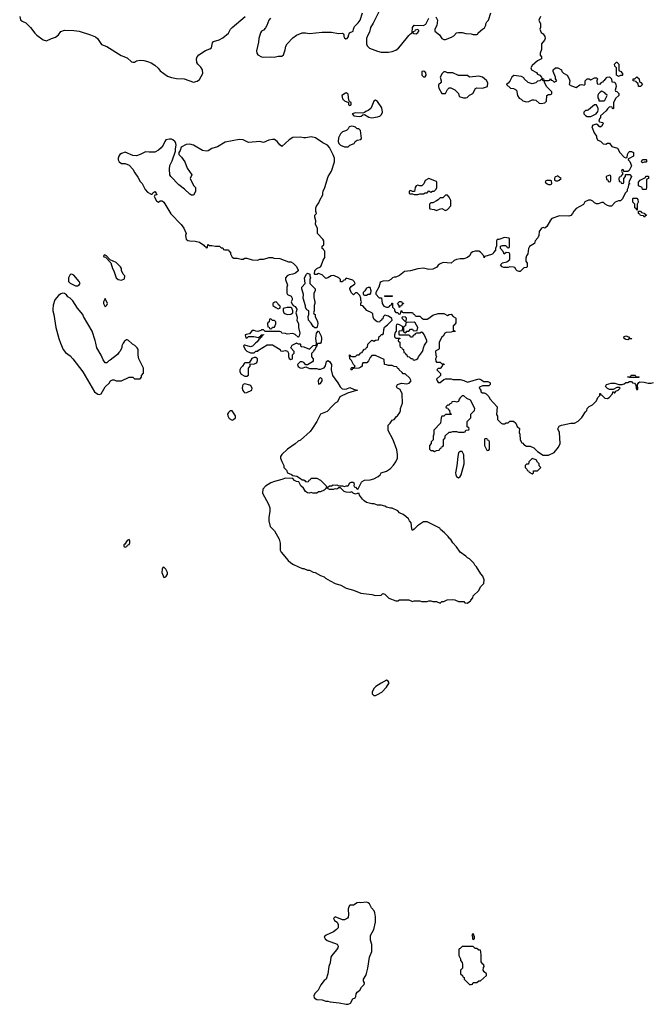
# Model space of a CAD drawing. Header units: inches. Extents: x 2386215 to 2556187, y 580866 to 760840.
# Tile 24 of 203: x 2490322 to 2497186, y 612818 to 623514. Entities that reach past the tile are written whole.
import ezdxf

# ---------------------------------------------------------------- set-up
doc = ezdxf.new("R2010")
doc.units = ezdxf.units.IN
doc.header["$MEASUREMENT"] = 0
doc.layers.add('C4691', color=7, linetype='Continuous')
doc.layers.add('C4692', color=7, linetype='Continuous')

msp = doc.modelspace()

# ---------------------------------------------------------------- linework, layer by layer
at = {"layer": 'C4691', "color": 5, "elevation": 40}
for points in [[(2490767, 620000), (2490796, 619930), (2490820, 619900), (2490870, 619861), (2490901, 619830), (2491007, 619690), (2491136, 619470), (2491170, 619447), (2491190, 619443), (2491209, 619451), (2491250, 619525), (2491293, 619567), (2491310, 619592), (2491330, 619602), (2491350, 619602), (2491372, 619592), (2491428, 619592), (2491510, 619632), (2491552, 619632), (2491570, 619614), (2491630, 619614), (2491646, 619630), (2491646, 619650), (2491667, 619673), (2491667, 619727), (2491618, 619830), (2491608, 619870), (2491608, 619930), (2491598, 619950), (2491575, 619975), (2491549, 619989), (2491537, 620000)], [(2491447, 620000), (2491432, 619970), (2491432, 619950), (2491412, 619910), (2491400, 619900), (2491384, 619876), (2491305, 619815), (2491290, 619808), (2491270, 619788), (2491250, 619788), (2491230, 619818), (2491209, 619870), (2491159, 619950), (2491150, 620000)], [(2492886, 620000), (2492852, 619968), (2492830, 619962), (2492770, 619978), (2492762, 619978), (2492754, 619970), (2492772, 619930), (2492790, 619912), (2492830, 619894), (2492870, 619894), (2492888, 619912), (2492910, 619914), (2492916, 619924), (2493010, 619982), (2493070, 619982), (2493154, 619930), (2493158, 619918), (2493174, 619914), (2493210, 619922), (2493233, 619913), (2493242, 619890), (2493244, 619856), (2493250, 619834), (2493270, 619822), (2493286, 619830), (2493288, 619872), (2493306, 619890), (2493306, 619910), (2493268, 619948), (2493283, 619977), (2493326, 620000)], [(2493591, 620000), (2493590, 619998), (2493562, 619998), (2493554, 619990), (2493552, 619970), (2493542, 619958), (2493530, 619926), (2493518, 619922), (2493514, 619910), (2493493, 619887), (2493493, 619853), (2493512, 619830), (2493512, 619808), (2493504, 619796), (2493450, 619766), (2493430, 619766), (2493409, 619789), (2493390, 619798), (2493370, 619799), (2493341, 619770), (2493348, 619748), (2493370, 619731), (2493390, 619727), (2493430, 619742), (2493470, 619725), (2493550, 619725), (2493570, 619718), (2493590, 619718), (2493630, 619732), (2493645, 619755), (2493658, 619802), (2493670, 619812), (2493690, 619802), (2493711, 619770), (2493707, 619710), (2493723, 619650), (2493781, 619570), (2493804, 619524), (2493814, 619514), (2493825, 619505), (2493850, 619499), (2493877, 619503), (2493910, 619518), (2493950, 619501), (2493992, 619490), (2493883, 619457), (2493802, 619418), (2493777, 619363), (2493750, 619348), (2493720, 619320), (2493664, 619256), (2493592, 619228), (2493551, 619149), (2493505, 619075), (2493478, 619042), (2493375, 618945), (2493350, 618935), (2493315, 618905), (2493232, 618850), (2493171, 618790), (2493158, 618770), (2493158, 618750), (2493170, 618714), (2493192, 618670), (2493192, 618650), (2493221, 618621), (2493232, 618592), (2493275, 618575), (2493290, 618562), (2493335, 618555), (2493374, 618530), (2493390, 618514), (2493410, 618514), (2493425, 618505), (2493430, 618494), (2493462, 618498), (2493467, 618513), (2493482, 618518), (2493490, 618534), (2493550, 618532), (2493591, 618511), (2493654, 618450), (2493658, 618438), (2493670, 618434), (2493688, 618452), (2493710, 618451), (2493730, 618461), (2493750, 618456), (2493770, 618461), (2493790, 618452), (2493830, 618452), (2493850, 618442), (2493870, 618452), (2493890, 618452), (2493910, 618482), (2493926, 618490), (2493950, 618491), (2493958, 618470), (2493954, 618454), (2493958, 618438), (2493970, 618434), (2493990, 618414), (2494002, 618418), (2494035, 618490), (2494043, 618497), (2494070, 618511), (2494130, 618515), (2494170, 618527), (2494218, 618550), (2494238, 618570), (2494250, 618591), (2494310, 618611), (2494350, 618638), (2494386, 618674), (2494409, 618711), (2494428, 618750), (2494428, 618790), (2494420, 618840), (2494382, 618950), (2494328, 619050), (2494326, 619110), (2494348, 619132), (2494370, 619162), (2494390, 619172), (2494416, 619204), (2494428, 619212), (2494454, 619246), (2494462, 619270), (2494462, 619290), (2494482, 619350), (2494478, 619450), (2494455, 619495), (2494426, 619510), (2494420, 619520), (2494418, 619530), (2494428, 619550), (2494470, 619565), (2494530, 619558), (2494554, 619566), (2494575, 619590), (2494560, 619620), (2494510, 619666), (2494490, 619666), (2494480, 619680), (2494446, 619710), (2494442, 619722), (2494426, 619730), (2494422, 619742), (2494390, 619746), (2494370, 619758), (2494330, 619758), (2494310, 619766), (2494287, 619767), (2494282, 619822), (2494187, 619867), (2494150, 619866), (2494130, 619846), (2494112, 619808), (2494093, 619787), (2494050, 619786), (2494042, 619770), (2494042, 619750), (2494030, 619738), (2494008, 619728), (2493950, 619726), (2493938, 619722), (2493930, 619706), (2493926, 619710), (2493926, 619730), (2493930, 619734), (2493962, 619738), (2493966, 619750), (2493948, 619768), (2493928, 619810), (2493908, 619830), (2493907, 619873), (2493914, 619870), (2493918, 619858), (2493930, 619854), (2493970, 619854), (2493990, 619874), (2494010, 619874), (2494030, 619894), (2494042, 619898), (2494046, 619910), (2494070, 619934), (2494082, 619938), (2494090, 619954), (2494102, 619958), (2494106, 619990), (2494116, 620000)], [(2493335, 620000), (2493350, 619994), (2493370, 619994), (2493374, 619990), (2493374, 619970), (2493384, 619964), (2493410, 619962), (2493470, 619934), (2493510, 619974), (2493542, 619978), (2493548, 619992), (2493547, 620000)], [(2494454, 620000), (2494454, 619970), (2494458, 619958), (2494473, 619953), (2494478, 619938), (2494494, 619930), (2494498, 619898), (2494510, 619894), (2494518, 619878), (2494530, 619874), (2494534, 619854), (2494554, 619850), (2494573, 619833), (2494592, 619832), (2494598, 619818), (2494610, 619814), (2494630, 619822), (2494648, 619832), (2494655, 619850), (2494698, 619910), (2494708, 619930), (2494709, 619951), (2494720, 619980), (2494737, 620000)], [(2494882, 620000), (2494880, 619940), (2494874, 619930), (2494845, 619915), (2494842, 619910), (2494845, 619870), (2494852, 619850), (2494842, 619830), (2494844, 619804), (2494850, 619794), (2494890, 619794), (2494910, 619774), (2494930, 619774), (2494934, 619770), (2494918, 619762), (2494914, 619750), (2494890, 619726), (2494870, 619726), (2494854, 619710), (2494894, 619670), (2494894, 619650), (2494852, 619610), (2494858, 619590), (2494870, 619572), (2494890, 619572), (2494930, 619605), (2494950, 619614), (2495010, 619612), (2495030, 619606), (2495110, 619606), (2495150, 619596), (2495190, 619576), (2495310, 619611), (2495340, 619600), (2495364, 619584), (2495410, 619582), (2495430, 619574), (2495434, 619570), (2495434, 619550), (2495422, 619538), (2495350, 619538), (2495318, 619522), (2495314, 619510), (2495334, 619490), (2495334, 619470), (2495350, 619462), (2495370, 619462), (2495391, 619451), (2495420, 619420), (2495430, 619394), (2495512, 619310), (2495505, 619225), (2495513, 619207), (2495514, 619170), (2495554, 619130), (2495570, 619122), (2495590, 619122), (2495610, 619134), (2495630, 619134), (2495650, 619154), (2495690, 619154), (2495714, 619130), (2495730, 619094), (2495752, 619072), (2495751, 619030), (2495758, 619010), (2495762, 618950), (2495778, 618918), (2495790, 618914), (2495800, 618900), (2495830, 618882), (2495870, 618882), (2495910, 618862), (2495950, 618822), (2496010, 618782), (2496070, 618785), (2496129, 618811), (2496178, 618870), (2496195, 618910), (2496188, 619030), (2496169, 619069), (2496183, 619097), (2496209, 619111), (2496228, 619112), (2496310, 619132), (2496350, 619131), (2496390, 619151), (2496430, 619192), (2496470, 619254), (2496486, 619270), (2496489, 619291), (2496510, 619312), (2496546, 619330), (2496590, 619374), (2496606, 619410), (2496626, 619430), (2496627, 619453), (2496633, 619453), (2496638, 619438), (2496650, 619434), (2496682, 619402), (2496710, 619398), (2496728, 619410), (2496766, 619450), (2496767, 619473), (2496773, 619473), (2496782, 619462), (2496790, 619462), (2496802, 619478), (2496826, 619490), (2496846, 619510), (2496838, 619518), (2496810, 619518), (2496770, 619498), (2496730, 619498), (2496709, 619509), (2496688, 619530), (2496698, 619550), (2496750, 619566), (2496790, 619565), (2496832, 619552), (2496868, 619552), (2496890, 619558), (2496910, 619571), (2496930, 619572), (2496950, 619582), (2496970, 619582), (2496982, 619570), (2497004, 619564), (2497014, 619550), (2497022, 619530), (2497022, 619510), (2497030, 619494), (2497038, 619502), (2497035, 619550), (2497050, 619574), (2497060, 619580), (2497110, 619578), (2497150, 619565), (2497184, 619564), (2497210, 619572)]]:
    msp.add_lwpolyline(points, dxfattribs=at)
for points in [[(2492890, 619846), (2492870, 619846), (2492845, 619835), (2492814, 619786), (2492770, 619788), (2492760, 619780), (2492745, 619750), (2492727, 619733), (2492716, 619710), (2492716, 619690), (2492730, 619665), (2492770, 619642), (2492790, 619642), (2492807, 619653), (2492808, 619730), (2492826, 619750), (2492826, 619774), (2492867, 619773), (2492890, 619782), (2492898, 619790), (2492906, 619810), (2492906, 619830)], [(2493590, 619628), (2493572, 619610), (2493565, 619590), (2493570, 619554), (2493590, 619562), (2493608, 619590), (2493608, 619610)], [(2496950, 619626), (2496926, 619630), (2496930, 619634), (2496962, 619638), (2496968, 619652), (2497010, 619654), (2497018, 619638), (2497050, 619634), (2497054, 619630), (2497050, 619626)], [(2492770, 619559), (2492752, 619550), (2492743, 619537), (2492741, 619510), (2492747, 619487), (2492758, 619470), (2492770, 619461), (2492790, 619465), (2492846, 619490), (2492849, 619510), (2492835, 619535), (2492823, 619543)], [(2495150, 619428), (2495130, 619428), (2495110, 619408), (2495098, 619390), (2495090, 619366), (2495070, 619358), (2495050, 619366), (2495018, 619362), (2495014, 619350), (2494998, 619342), (2494990, 619326), (2494970, 619326), (2494954, 619310), (2494958, 619298), (2494973, 619293), (2494978, 619278), (2494992, 619272), (2494998, 619238), (2495014, 619230), (2495010, 619226), (2494950, 619226), (2494930, 619206), (2494910, 619206), (2494902, 619190), (2494894, 619130), (2494824, 619056), (2494822, 619010), (2494814, 618990), (2494814, 618950), (2494794, 618930), (2494794, 618910), (2494774, 618890), (2494774, 618850), (2494790, 618834), (2494810, 618834), (2494830, 618822), (2494850, 618834), (2494882, 618838), (2494887, 618853), (2494902, 618858), (2494907, 618873), (2494922, 618878), (2494926, 618890), (2494926, 618950), (2494946, 618970), (2494947, 618993), (2494988, 619032), (2495007, 619033), (2495030, 619042), (2495070, 619042), (2495090, 619034), (2495150, 619034), (2495162, 619038), (2495170, 619054), (2495202, 619058), (2495206, 619070), (2495202, 619082), (2495186, 619090), (2495186, 619150), (2495226, 619190), (2495226, 619230), (2495266, 619270), (2495268, 619290), (2495220, 619380), (2495180, 619400)], [(2492630, 619266), (2492610, 619266), (2492590, 619246), (2492582, 619230), (2492585, 619210), (2492600, 619180), (2492630, 619162), (2492646, 619170), (2492666, 619190), (2492668, 619210)], [(2495390, 618966), (2495378, 618962), (2495374, 618950), (2495374, 618890), (2495398, 618838), (2495410, 618834), (2495422, 618838), (2495426, 618850), (2495426, 618930), (2495422, 618942), (2495407, 618947), (2495402, 618962)], [(2495130, 618822), (2495110, 618822), (2495091, 618809), (2495083, 618770), (2495073, 618667), (2495059, 618590), (2495061, 618570), (2495070, 618551), (2495090, 618536), (2495110, 618551), (2495121, 618570), (2495153, 618690), (2495150, 618786)], [(2495890, 618746), (2495854, 618710), (2495850, 618686), (2495830, 618686), (2495814, 618670), (2495814, 618650), (2495833, 618633), (2495838, 618618), (2495853, 618613), (2495858, 618598), (2495890, 618582), (2495906, 618590), (2495907, 618613), (2495950, 618614), (2495986, 618650), (2495968, 618668), (2495966, 618690), (2495950, 618706), (2495934, 618734)], [(2493210, 618535), (2493170, 618519), (2493090, 618499), (2493050, 618482), (2492995, 618445), (2492966, 618414), (2492962, 618370), (2493025, 618250), (2493039, 618210), (2493041, 618170), (2493031, 618109), (2493031, 618070), (2493045, 618010), (2493090, 617962), (2493142, 617870), (2493152, 617828), (2493152, 617750), (2493162, 617730), (2493240, 617640), (2493270, 617612), (2493297, 617597), (2493390, 617552), (2493410, 617552), (2493450, 617534), (2493470, 617534), (2493510, 617512), (2493534, 617510), (2493590, 617478), (2493630, 617462), (2493646, 617446), (2493697, 617417), (2493751, 617391), (2493811, 617371), (2493870, 617338), (2493950, 617316), (2494030, 617285), (2494150, 617271), (2494190, 617258), (2494250, 617262), (2494270, 617282), (2494290, 617272), (2494332, 617230), (2494410, 617202), (2494430, 617202), (2494450, 617211), (2494490, 617212), (2494550, 617212), (2494590, 617194), (2494610, 617202), (2494670, 617202), (2494690, 617194), (2494750, 617194), (2494770, 617202), (2494790, 617202), (2494810, 617194), (2494852, 617192), (2494890, 617174), (2494910, 617194), (2494930, 617194), (2494968, 617212), (2495030, 617214), (2495052, 617212), (2495090, 617194), (2495150, 617194), (2495158, 617178), (2495190, 617174), (2495210, 617194), (2495222, 617198), (2495226, 617210), (2495247, 617233), (2495250, 617254), (2495310, 617314), (2495330, 617354), (2495366, 617390), (2495368, 617430), (2495355, 617470), (2495335, 617495), (2495288, 617570), (2495268, 617590), (2495258, 617610), (2495210, 617658), (2495190, 617668), (2495170, 617688), (2495108, 617730), (2495070, 617786), (2495028, 617830), (2495008, 617868), (2494996, 617876), (2494980, 617900), (2494966, 617910), (2494940, 617940), (2494896, 617976), (2494886, 617990), (2494750, 618058), (2494710, 618058), (2494645, 618015), (2494610, 617978), (2494590, 617966), (2494582, 617982), (2494578, 618050), (2494558, 618070), (2494548, 618090), (2494518, 618118), (2494490, 618138), (2494450, 618158), (2494430, 618178), (2494369, 618209), (2494351, 618209), (2494310, 618219), (2494290, 618229), (2494250, 618239), (2494210, 618242), (2494174, 618254), (2494150, 618254), (2494090, 618269), (2494066, 618286), (2494046, 618306), (2494015, 618350), (2494010, 618366), (2493990, 618368), (2493970, 618358), (2493946, 618370), (2493930, 618386), (2493910, 618378), (2493870, 618382), (2493849, 618389), (2493810, 618428), (2493790, 618428), (2493770, 618415), (2493750, 618418), (2493730, 618409), (2493690, 618409), (2493676, 618416), (2493670, 618426), (2493650, 618426), (2493642, 618410), (2493630, 618402), (2493590, 618385), (2493570, 618384), (2493550, 618369), (2493509, 618369), (2493490, 618378), (2493470, 618369), (2493450, 618375), (2493429, 618390), (2493406, 618426), (2493379, 618450), (2493354, 618494), (2493330, 618499), (2493310, 618509), (2493289, 618529)], [(2491510, 617866), (2491490, 617858), (2491465, 617815), (2491454, 617810), (2491454, 617790), (2491470, 617785), (2491486, 617790), (2491495, 617805), (2491510, 617814), (2491518, 617830), (2491518, 617850)], [(2491890, 617566), (2491878, 617562), (2491870, 617546), (2491866, 617510), (2491890, 617454), (2491910, 617462), (2491928, 617490), (2491928, 617510), (2491910, 617546)], [(2494310, 616338), (2494250, 616308), (2494192, 616270), (2494172, 616250), (2494152, 616210), (2494154, 616190), (2494170, 616174), (2494190, 616174), (2494210, 616182), (2494258, 616210), (2494310, 616262), (2494338, 616310), (2494326, 616330)], [(2494090, 613929), (2494030, 613921), (2494010, 613924), (2493990, 613919), (2493950, 613895), (2493910, 613894), (2493896, 613870), (2493891, 613850), (2493895, 613790), (2493890, 613766), (2493885, 613755), (2493850, 613735), (2493830, 613735), (2493750, 613768), (2493732, 613750), (2493742, 613730), (2493771, 613711), (2493784, 613684), (2493782, 613650), (2493765, 613630), (2493734, 613606), (2493652, 613570), (2493632, 613550), (2493642, 613530), (2493665, 613510), (2493772, 613470), (2493782, 613450), (2493778, 613430), (2493766, 613410), (2493714, 613350), (2493705, 613330), (2493696, 613270), (2493683, 613230), (2493671, 613149), (2493652, 613090), (2493630, 613075), (2493596, 613030), (2493567, 612973), (2493530, 612935), (2493518, 612910), (2493522, 612890), (2493550, 612871), (2493610, 612865), (2493650, 612851), (2493670, 612851), (2493696, 612844), (2493795, 612835), (2493870, 612818), (2493890, 612818), (2493910, 612825), (2493918, 612830), (2493942, 612878), (2493966, 612890), (2493976, 612904), (2493978, 612930), (2493989, 612950), (2494018, 612970), (2494036, 613004), (2494067, 613033), (2494068, 613050), (2494058, 613070), (2494058, 613090), (2494082, 613130), (2494090, 613154), (2494104, 613210), (2494122, 613330), (2494149, 613390), (2494149, 613469), (2494135, 613515), (2494134, 613566), (2494169, 613630), (2494189, 613710), (2494188, 613770), (2494182, 613810), (2494174, 613834), (2494145, 613865), (2494122, 613910), (2494110, 613922)], [(2495250, 613586), (2495234, 613570), (2495242, 613550), (2495242, 613530), (2495250, 613522), (2495266, 613530), (2495266, 613550)], [(2495250, 613446), (2495130, 613446), (2495110, 613426), (2495098, 613422), (2495094, 613410), (2495094, 613350), (2495112, 613312), (2495113, 613293), (2495132, 613272), (2495134, 613250), (2495134, 613210), (2495114, 613190), (2495114, 613150), (2495134, 613130), (2495138, 613118), (2495154, 613110), (2495154, 613090), (2495190, 613054), (2495210, 613034), (2495230, 613034), (2495242, 613038), (2495250, 613054), (2495290, 613054), (2495310, 613074), (2495330, 613074), (2495395, 613130), (2495394, 613150), (2495369, 613169), (2495357, 613190), (2495361, 613219), (2495368, 613230), (2495367, 613247), (2495355, 613255), (2495338, 613278), (2495338, 613350), (2495335, 613390), (2495330, 613406), (2495310, 613406), (2495290, 613426), (2495270, 613426)]]:
    msp.add_lwpolyline(points, close=True, dxfattribs=at)
at = {"layer": 'C4692', "color": 5, "elevation": 40}
for points in [[(2494270, 623688), (2494164, 623476), (2494136, 623430), (2494122, 623378), (2494100, 623340), (2494091, 623310), (2494091, 623250), (2494098, 623230), (2494125, 623205), (2494210, 623171), (2494250, 623161), (2494330, 623161), (2494370, 623167), (2494410, 623183), (2494437, 623203), (2494462, 623230), (2494550, 623342), (2494570, 623362), (2494586, 623370), (2494589, 623430), (2494610, 623454), (2494710, 623452), (2494735, 623465), (2494769, 623531)], [(2493048, 623532), (2493028, 623510), (2493007, 623450), (2492993, 623427), (2492970, 623402), (2492951, 623389), (2492938, 623370), (2492921, 623310), (2492919, 623270), (2492895, 623175), (2492899, 623150), (2492910, 623131), (2492950, 623111), (2492974, 623106), (2493050, 623111), (2493086, 623106), (2493130, 623118), (2493170, 623118), (2493190, 623134), (2493207, 623187), (2493214, 623226), (2493229, 623251), (2493290, 623316), (2493330, 623346), (2493390, 623371), (2493429, 623371), (2493470, 623364), (2493610, 623379), (2493710, 623377), (2493785, 623365), (2493826, 623366), (2493840, 623360), (2493845, 623350), (2493845, 623330), (2493850, 623318), (2493866, 623306), (2493879, 623310), (2493897, 623330), (2493896, 623344), (2493906, 623370), (2493946, 623390), (2493948, 623410), (2493960, 623440), (2494000, 623480), (2494022, 623510), (2494049, 623590)], [(2494844, 623544), (2494862, 623510), (2494856, 623450), (2494832, 623410), (2494832, 623390), (2494885, 623350), (2494910, 623311), (2494930, 623298), (2494950, 623298), (2495016, 623324), (2495040, 623340), (2495068, 623370), (2495090, 623376), (2495130, 623376), (2495170, 623365), (2495230, 623362), (2495250, 623352), (2495290, 623354), (2495302, 623358), (2495306, 623370), (2495350, 623412), (2495375, 623425), (2495387, 623453), (2495388, 623470), (2495398, 623490), (2495415, 623510), (2495442, 623590)], [(2490322, 623550), (2490330, 623512), (2490350, 623498), (2490390, 623481), (2490441, 623430), (2490488, 623368), (2490510, 623345), (2490577, 623297), (2490615, 623285), (2490666, 623310), (2490710, 623325), (2490742, 623350), (2490770, 623385), (2490810, 623401), (2490910, 623398), (2490970, 623388), (2491091, 623350), (2491146, 623326), (2491168, 623308), (2491210, 623246), (2491270, 623221), (2491425, 623125), (2491490, 623101), (2491537, 623057), (2491550, 623051), (2491570, 623051), (2491593, 623067), (2491630, 623074), (2491670, 623071), (2491710, 623059), (2491750, 623045), (2491790, 623021), (2491827, 622987), (2491850, 622957), (2491930, 622902), (2491970, 622886), (2492025, 622875), (2492110, 622871), (2492210, 622836), (2492250, 622845), (2492276, 622864), (2492313, 622930), (2492309, 622970), (2492290, 622998), (2492258, 623030), (2492248, 623050), (2492242, 623090), (2492249, 623111), (2492270, 623131), (2492340, 623180), (2492390, 623198), (2492408, 623210), (2492419, 623261), (2492430, 623278), (2492490, 623296), (2492530, 623316), (2492593, 623367), (2492614, 623410), (2492632, 623428), (2492773, 623547)], [(2495982, 623550), (2495962, 623510), (2495982, 623470), (2495982, 623430), (2495974, 623410), (2495990, 623374), (2496010, 623362), (2496030, 623332), (2496031, 623310), (2496025, 623290), (2495991, 623250), (2495991, 623190), (2495978, 623150), (2495978, 623130), (2495992, 623110), (2495992, 623090), (2495950, 623068), (2495890, 623018), (2495878, 622990), (2495885, 622970), (2495939, 622939), (2495950, 622922), (2495974, 622910), (2495994, 622890), (2495998, 622878), (2496014, 622870), (2496018, 622858), (2496030, 622854), (2496070, 622854), (2496082, 622858), (2496090, 622874), (2496098, 622858), (2496113, 622853), (2496130, 622834), (2496158, 622850), (2496146, 622870), (2496146, 622890), (2496118, 622950), (2496118, 622970), (2496146, 622990), (2496171, 622991), (2496211, 622971), (2496214, 622950), (2496232, 622932), (2496271, 622911), (2496295, 622870), (2496301, 622850), (2496294, 622810), (2496317, 622797), (2496370, 622778), (2496410, 622805), (2496430, 622811), (2496458, 622802), (2496467, 622813), (2496468, 622850), (2496490, 622872), (2496512, 622872), (2496530, 622862), (2496570, 622882), (2496590, 622882), (2496602, 622870), (2496594, 622850), (2496598, 622818), (2496630, 622814), (2496650, 622834), (2496662, 622838), (2496666, 622850), (2496680, 622860), (2496706, 622890), (2496730, 622892), (2496753, 622873), (2496758, 622838), (2496790, 622834), (2496802, 622810), (2496805, 622790), (2496794, 622750), (2496798, 622738), (2496810, 622734), (2496832, 622712), (2496832, 622692), (2496800, 622660), (2496782, 622630), (2496774, 622610), (2496774, 622550), (2496770, 622546), (2496766, 622550), (2496762, 622562), (2496730, 622566), (2496710, 622546), (2496697, 622523), (2496634, 622470), (2496634, 622450), (2496624, 622436), (2496614, 622410), (2496624, 622404), (2496658, 622398), (2496662, 622390), (2496650, 622358), (2496630, 622348), (2496616, 622356), (2496608, 622368), (2496590, 622378), (2496550, 622368), (2496538, 622350), (2496564, 622284), (2496592, 622250), (2496592, 622230), (2496605, 622205), (2496633, 622193), (2496664, 622164), (2496690, 622162), (2496710, 622172), (2496730, 622174), (2496758, 622138), (2496817, 622117), (2496845, 622070), (2496890, 622022), (2496910, 622014), (2496922, 622018), (2496928, 622050), (2496938, 622070), (2496950, 622082), (2496970, 622082), (2496991, 622071), (2496994, 622030), (2496938, 622002), (2496934, 621990), (2496952, 621972), (2496972, 621928), (2496944, 621876), (2496930, 621866), (2496886, 621866), (2496882, 621882), (2496870, 621886), (2496862, 621870), (2496870, 621854), (2496874, 621854), (2496874, 621830), (2496858, 621822), (2496853, 621807), (2496838, 621802), (2496834, 621790), (2496838, 621758), (2496853, 621753), (2496858, 621738), (2496870, 621734), (2496882, 621738), (2496886, 621750), (2496886, 621790), (2496906, 621810), (2496906, 621830), (2496910, 621834), (2496952, 621832), (2496972, 621810), (2496944, 621756), (2496942, 621742), (2496954, 621730), (2496938, 621722), (2496934, 621690), (2496922, 621670), (2496922, 621650), (2496902, 621630), (2496873, 621567), (2496852, 621548), (2496830, 621548), (2496794, 621530), (2496752, 621488), (2496730, 621489), (2496710, 621495), (2496686, 621510), (2496668, 621528), (2496650, 621529), (2496610, 621515), (2496590, 621514), (2496570, 621524), (2496550, 621544), (2496530, 621555), (2496505, 621555), (2496465, 621535), (2496450, 621506), (2496370, 621462), (2496345, 621435), (2496330, 621409), (2496310, 621388), (2496290, 621378), (2496190, 621382), (2496104, 621356), (2496090, 621338), (2496050, 621266), (2496030, 621248), (2496010, 621258), (2495994, 621250), (2495966, 621214), (2495965, 621170), (2495954, 621146), (2495922, 621110), (2495918, 621082), (2495862, 621050), (2495852, 621030), (2495845, 620970), (2495831, 620950), (2495824, 620924), (2495822, 620890), (2495836, 620870), (2495836, 620830), (2495830, 620822), (2495802, 620818), (2495760, 620780), (2495750, 620778), (2495730, 620786), (2495716, 620796), (2495702, 620822), (2495690, 620826), (2495650, 620828), (2495630, 620822), (2495583, 620823), (2495566, 620830), (2495548, 620850), (2495570, 620874), (2495616, 620884), (2495648, 620910), (2495647, 620967), (2495642, 620982), (2495610, 620986), (2495587, 620967), (2495576, 620996), (2495548, 621030), (2495548, 621052), (2495570, 621062), (2495600, 621060), (2495613, 621053), (2495618, 621038), (2495630, 621034), (2495642, 621038), (2495646, 621050), (2495646, 621130), (2495642, 621142), (2495590, 621148), (2495530, 621128), (2495510, 621126), (2495502, 621110), (2495504, 621056), (2495494, 621030), (2495494, 621010), (2495470, 620986), (2495462, 620970), (2495450, 620962), (2495378, 620942), (2495370, 620928), (2495366, 620950), (2495330, 620988), (2495310, 620998), (2495270, 620999), (2495247, 620993), (2495230, 620982), (2495210, 620948), (2495190, 620929), (2495150, 620915), (2495110, 620915), (2495070, 620909), (2495042, 620898), (2495010, 620869), (2494925, 620875), (2494890, 620862), (2494871, 620849), (2494854, 620826), (2494810, 620805), (2494770, 620801), (2494710, 620813), (2494650, 620809), (2494570, 620786), (2494503, 620777), (2494450, 620735), (2494410, 620718), (2494390, 620718), (2494374, 620710), (2494354, 620690), (2494330, 620678), (2494270, 620675), (2494250, 620668), (2494241, 620659), (2494225, 620610), (2494191, 620550), (2494191, 620531), (2494230, 620494), (2494253, 620493), (2494262, 620430), (2494281, 620401), (2494310, 620391), (2494328, 620392), (2494342, 620398), (2494346, 620410), (2494362, 620418), (2494367, 620433), (2494373, 620433), (2494374, 620390), (2494394, 620370), (2494394, 620350), (2494410, 620334), (2494433, 620333), (2494438, 620318), (2494450, 620314), (2494462, 620318), (2494466, 620350), (2494470, 620354), (2494478, 620338), (2494490, 620334), (2494592, 620332), (2494598, 620318), (2494614, 620310), (2494618, 620298), (2494630, 620294), (2494670, 620294), (2494694, 620270), (2494710, 620262), (2494750, 620262), (2494770, 620272), (2494810, 620305), (2494870, 620322), (2494930, 620322), (2494970, 620302), (2494988, 620312), (2495010, 620314), (2495034, 620290), (2495057, 620277), (2495062, 620270), (2495060, 620220), (2495044, 620196), (2495034, 620190), (2495034, 620150), (2495038, 620138), (2495050, 620134), (2495053, 620127), (2495030, 620126), (2495010, 620118), (2494956, 620116), (2494942, 620110), (2494924, 620076), (2494910, 620066), (2494882, 620010), (2494882, 620000)], [(2494116, 620000), (2494146, 620030), (2494152, 620032), (2494170, 620022), (2494190, 620034), (2494222, 620038), (2494227, 620073), (2494242, 620078), (2494250, 620094), (2494270, 620094), (2494276, 620104), (2494278, 620150), (2494285, 620175), (2494320, 620200), (2494360, 620240), (2494368, 620250), (2494367, 620267), (2494330, 620295), (2494290, 620306), (2494273, 620287), (2494270, 620266), (2494258, 620262), (2494254, 620250), (2494238, 620242), (2494232, 620228), (2494206, 620230), (2494176, 620256), (2494163, 620283), (2494158, 620318), (2494148, 620328), (2494096, 620356), (2494050, 620406), (2494028, 620408), (2494028, 620430), (2494038, 620450), (2494028, 620468), (2494028, 620490), (2494018, 620518), (2493990, 620546), (2493970, 620546), (2493950, 620526), (2493926, 620550), (2493909, 620589), (2493910, 620594), (2493923, 620617), (2493960, 620640), (2493968, 620650), (2493958, 620670), (2493943, 620683), (2493870, 620706), (2493850, 620686), (2493838, 620682), (2493830, 620666), (2493810, 620666), (2493808, 620690), (2493789, 620709), (2493735, 620735), (2493707, 620733), (2493670, 620709), (2493650, 620702), (2493610, 620742), (2493570, 620758), (2493550, 620746), (2493530, 620746), (2493526, 620750), (2493528, 620790), (2493550, 620812), (2493590, 620831), (2493599, 620841), (2493620, 620900), (2493638, 620930), (2493638, 620998), (2493626, 621010), (2493622, 621022), (2493608, 621030), (2493608, 621052), (2493626, 621070), (2493628, 621110), (2493618, 621130), (2493558, 621190), (2493558, 621250), (2493538, 621290), (2493542, 621330), (2493529, 621370), (2493528, 621390), (2493548, 621410), (2493542, 621430), (2493542, 621470), (2493549, 621490), (2493574, 621526), (2493585, 621555), (2493618, 621610), (2493615, 621630), (2493619, 621650), (2493639, 621690), (2493674, 621810), (2493709, 621870), (2493742, 621970), (2493742, 622010), (2493730, 622046), (2493690, 622126), (2493666, 622150), (2493615, 622175), (2493538, 622230), (2493490, 622242), (2493430, 622229), (2493410, 622229), (2493370, 622239), (2493290, 622235), (2493251, 622210), (2493170, 622138), (2493150, 622154), (2493121, 622190), (2493090, 622212), (2493070, 622214), (2493030, 622207), (2492970, 622181), (2492930, 622189), (2492810, 622181), (2492750, 622209), (2492708, 622212), (2492555, 622185), (2492470, 622134), (2492410, 622113), (2492370, 622089), (2492350, 622084), (2492310, 622094), (2492212, 622152), (2492170, 622161), (2492130, 622157), (2492078, 622130), (2492066, 622094), (2492051, 622070), (2492051, 622050), (2492081, 622021), (2492116, 621970), (2492142, 621902), (2492191, 621830), (2492174, 621790), (2492210, 621714), (2492232, 621690), (2492232, 621648), (2492210, 621608), (2492190, 621608), (2492170, 621618), (2492112, 621672), (2492050, 621719), (2491964, 621810), (2491954, 621830), (2491949, 621890), (2491955, 621930), (2491980, 621980), (2492015, 622085), (2492014, 622110), (2492022, 622150), (2492019, 622170), (2492010, 622188), (2491988, 622210), (2491970, 622217), (2491950, 622217), (2491911, 622209), (2491898, 622190), (2491882, 622150), (2491858, 622122), (2491830, 622095), (2491790, 622075), (2491730, 622074), (2491690, 622079), (2491630, 622049), (2491590, 622035), (2491550, 622038), (2491470, 622075), (2491430, 622062), (2491412, 622050), (2491398, 622030), (2491391, 622010), (2491391, 621990), (2491402, 621970), (2491430, 621952), (2491470, 621952), (2491510, 621932), (2491552, 621890), (2491572, 621850), (2491605, 621805), (2491630, 621758), (2491654, 621734), (2491685, 621670), (2491710, 621639), (2491750, 621619), (2491762, 621618), (2491770, 621632), (2491790, 621646), (2491806, 621630), (2491812, 621610), (2491792, 621608), (2491785, 621595), (2491810, 621547), (2491830, 621531), (2491850, 621545), (2491870, 621547), (2491890, 621531), (2491965, 621405), (2492078, 621290), (2492105, 621250), (2492131, 621190), (2492125, 621170), (2492131, 621130), (2492150, 621116), (2492170, 621111), (2492230, 621109), (2492277, 621097), (2492324, 621064), (2492330, 621052), (2492345, 621045), (2492350, 621034), (2492362, 621038), (2492366, 621070), (2492370, 621072), (2492382, 621062), (2492410, 621062), (2492450, 621052), (2492492, 621052), (2492510, 621034), (2492530, 621034), (2492538, 621018), (2492550, 621014), (2492590, 621014), (2492598, 620998), (2492614, 620990), (2492614, 620970), (2492630, 620934), (2492650, 620925), (2492684, 620924), (2492730, 620912), (2492750, 620912), (2492770, 620922), (2492790, 620922), (2492850, 620905), (2492910, 620902), (2492930, 620914), (2492970, 620912), (2493010, 620922), (2493030, 620932), (2493070, 620932), (2493085, 620925), (2493150, 620918), (2493245, 620885), (2493270, 620882), (2493294, 620870), (2493330, 620834), (2493350, 620794), (2493350, 620786), (2493320, 620760), (2493291, 620749), (2493250, 620744), (2493227, 620733), (2493211, 620710), (2493211, 620690), (2493231, 620630), (2493225, 620610), (2493224, 620544), (2493234, 620530), (2493274, 620510), (2493282, 620490), (2493282, 620470), (2493274, 620450), (2493284, 620424), (2493294, 620410), (2493317, 620397), (2493332, 620370), (2493331, 620350), (2493322, 620330), (2493337, 620283), (2493338, 620270), (2493332, 620250), (2493352, 620210), (2493352, 620170), (2493365, 620110), (2493360, 620080), (2493353, 620067), (2493347, 620067), (2493316, 620096), (2493290, 620106), (2493230, 620098), (2493210, 620106), (2493170, 620108), (2493162, 620122), (2493150, 620126), (2492990, 620126), (2492970, 620146), (2492950, 620146), (2492942, 620138), (2492910, 620128), (2492889, 620129), (2492870, 620138), (2492850, 620138), (2492818, 620102), (2492784, 620096), (2492774, 620090), (2492778, 620058), (2492790, 620054), (2492810, 620074), (2492868, 620072), (2492918, 620062), (2492930, 620074), (2492942, 620078), (2492948, 620092), (2492970, 620094), (2492972, 620090), (2492958, 620082), (2492950, 620066), (2492938, 620062), (2492934, 620050), (2492920, 620040), (2492904, 620016), (2492886, 620000)], [(2491150, 620000), (2491144, 620030), (2491109, 620130), (2491015, 620290), (2491009, 620310), (2490950, 620382), (2490899, 620459), (2490869, 620490), (2490845, 620505), (2490830, 620524), (2490810, 620539), (2490790, 620542), (2490770, 620535), (2490743, 620517), (2490705, 620470), (2490687, 620413), (2490683, 620370), (2490683, 620350), (2490694, 620310), (2490714, 620170), (2490747, 620050), (2490767, 620000)], [(2494737, 620000), (2494747, 620013), (2494748, 620030), (2494716, 620096), (2494706, 620110), (2494690, 620118), (2494670, 620108), (2494633, 620107), (2494618, 620102), (2494614, 620090), (2494598, 620082), (2494590, 620066), (2494570, 620066), (2494562, 620082), (2494550, 620086), (2494450, 620086), (2494446, 620090), (2494446, 620130), (2494450, 620134), (2494482, 620138), (2494486, 620170), (2494482, 620182), (2494456, 620196), (2494430, 620206), (2494418, 620202), (2494414, 620190), (2494414, 620130), (2494404, 620116), (2494394, 620090), (2494394, 620070), (2494410, 620054), (2494453, 620053), (2494453, 620047), (2494438, 620042), (2494434, 620030), (2494438, 620018), (2494454, 620010), (2494454, 620000)], [(2493547, 620000), (2493541, 620050), (2493548, 620110), (2493570, 620134), (2493597, 620077), (2493603, 620050), (2493598, 620010), (2493591, 620000)], [(2491537, 620000), (2491506, 620030), (2491490, 620038), (2491484, 620036), (2491460, 620020), (2491452, 620010), (2491447, 620000)], [(2493326, 620000), (2493330, 620002), (2493335, 620000)]]:
    msp.add_lwpolyline(points, dxfattribs=at)
for points in [[(2494650, 623406), (2494618, 623402), (2494613, 623387), (2494598, 623382), (2494594, 623370), (2494604, 623364), (2494630, 623362), (2494650, 623374), (2494658, 623390), (2494658, 623398)], [(2496830, 622898), (2496806, 622910), (2496806, 622990), (2496788, 623008), (2496786, 623030), (2496808, 623052), (2496812, 623052), (2496832, 623030), (2496834, 622970), (2496838, 622958), (2496850, 622954), (2496874, 622930), (2496874, 622910), (2496870, 622906), (2496850, 622906)], [(2494715, 622955), (2494694, 622950), (2494694, 622910), (2494710, 622894), (2494730, 622894), (2494738, 622910), (2494736, 622936), (2494726, 622950)], [(2494950, 622946), (2494930, 622946), (2494912, 622928), (2494892, 622890), (2494902, 622850), (2494902, 622830), (2494873, 622807), (2494872, 622790), (2494878, 622770), (2494910, 622714), (2494950, 622714), (2494970, 622754), (2494990, 622774), (2495007, 622773), (2495051, 622751), (2495090, 622714), (2495098, 622678), (2495145, 622665), (2495170, 622665), (2495186, 622670), (2495210, 622694), (2495248, 622712), (2495275, 622765), (2495290, 622772), (2495350, 622771), (2495406, 622790), (2495408, 622828), (2495395, 622855), (2495350, 622889), (2495310, 622902), (2495210, 622888), (2495187, 622907), (2495090, 622908), (2495030, 622938), (2494970, 622938)], [(2495692, 622908), (2495671, 622889), (2495650, 622846), (2495630, 622826), (2495618, 622822), (2495614, 622810), (2495654, 622770), (2495690, 622765), (2495722, 622750), (2495732, 622690), (2495750, 622662), (2495770, 622651), (2495790, 622631), (2495830, 622622), (2495855, 622625), (2495890, 622645), (2495910, 622645), (2495930, 622638), (2495966, 622606), (2495990, 622605), (2496030, 622612), (2496048, 622630), (2496050, 622692), (2496070, 622702), (2496090, 622702), (2496106, 622710), (2496106, 622730), (2496048, 622790), (2496026, 622834), (2496026, 622846), (2496006, 622850), (2496002, 622862), (2495990, 622866), (2495974, 622850), (2495950, 622848), (2495930, 622829), (2495890, 622819), (2495846, 622830), (2495806, 622870), (2495802, 622882), (2495776, 622896)], [(2497070, 622788), (2497046, 622790), (2497042, 622822), (2497026, 622830), (2497022, 622842), (2496989, 622849), (2496990, 622872), (2497007, 622873), (2497030, 622892), (2497053, 622873), (2497058, 622838), (2497073, 622833), (2497092, 622810)], [(2496650, 622738), (2496630, 622728), (2496612, 622710), (2496605, 622695), (2496605, 622665), (2496614, 622646), (2496614, 622634), (2496670, 622634), (2496682, 622638), (2496706, 622690), (2496702, 622702), (2496690, 622706), (2496680, 622720)], [(2493870, 622718), (2493864, 622716), (2493822, 622690), (2493830, 622654), (2493850, 622632), (2493894, 622614), (2493894, 622590), (2493910, 622582), (2493926, 622590), (2493926, 622610), (2493906, 622626), (2493900, 622640), (2493890, 622706)], [(2494190, 622641), (2494170, 622629), (2494150, 622573), (2494137, 622550), (2494110, 622527), (2494083, 622517), (2494070, 622506), (2494050, 622498), (2493970, 622502), (2493934, 622490), (2493954, 622470), (2494010, 622461), (2494033, 622467), (2494050, 622482), (2494070, 622485), (2494115, 622455), (2494150, 622449), (2494210, 622457), (2494234, 622466), (2494255, 622485), (2494265, 622510), (2494256, 622556), (2494210, 622625)], [(2496590, 622588), (2496570, 622588), (2496505, 622535), (2496490, 622528), (2496470, 622528), (2496452, 622510), (2496452, 622490), (2496470, 622472), (2496490, 622462), (2496530, 622462), (2496588, 622492), (2496603, 622517), (2496609, 622530), (2496609, 622550)], [(2493930, 622359), (2493902, 622350), (2493891, 622329), (2493872, 622310), (2493830, 622294), (2493810, 622275), (2493785, 622230), (2493782, 622190), (2493792, 622170), (2493810, 622152), (2493850, 622132), (2493890, 622132), (2493910, 622152), (2493958, 622170), (2493969, 622191), (2493990, 622205), (2494029, 622211), (2494035, 622225), (2494026, 622310), (2494008, 622328), (2493990, 622329), (2493970, 622348), (2493950, 622355)], [(2497090, 621958), (2497078, 621970), (2497090, 621994), (2497130, 621994), (2497134, 621990), (2497134, 621970), (2497130, 621966), (2497110, 621966)], [(2494770, 621788), (2494730, 621766), (2494714, 621730), (2494692, 621708), (2494670, 621708), (2494650, 621715), (2494630, 621708), (2494618, 621690), (2494613, 621647), (2494590, 621646), (2494570, 621658), (2494554, 621650), (2494554, 621630), (2494564, 621624), (2494590, 621622), (2494610, 621614), (2494650, 621614), (2494670, 621622), (2494710, 621622), (2494730, 621634), (2494750, 621634), (2494770, 621654), (2494790, 621642), (2494808, 621652), (2494827, 621653), (2494848, 621672), (2494855, 621690), (2494855, 621750), (2494850, 621758)], [(2496090, 621766), (2496050, 621766), (2496038, 621762), (2496034, 621750), (2496054, 621730), (2496070, 621722), (2496090, 621722), (2496106, 621730), (2496102, 621762)], [(2496170, 621818), (2496138, 621802), (2496134, 621790), (2496134, 621770), (2496150, 621762), (2496170, 621762), (2496186, 621770), (2496206, 621790), (2496183, 621803)], [(2496730, 621826), (2496694, 621810), (2496698, 621778), (2496713, 621773), (2496718, 621758), (2496730, 621754), (2496742, 621758), (2496746, 621770), (2496746, 621810), (2496742, 621822)], [(2497130, 621668), (2497089, 621669), (2497086, 621690), (2497048, 621710), (2497046, 621750), (2497066, 621770), (2497122, 621798), (2497127, 621813), (2497150, 621814), (2497154, 621810), (2497154, 621790), (2497138, 621782), (2497134, 621770), (2497134, 621690)], [(2494970, 621606), (2494950, 621606), (2494920, 621580), (2494890, 621578), (2494870, 621558), (2494850, 621546), (2494810, 621526), (2494790, 621526), (2494774, 621510), (2494774, 621470), (2494778, 621458), (2494827, 621453), (2494850, 621442), (2494883, 621457), (2494910, 621462), (2494950, 621442), (2494970, 621452), (2495008, 621492), (2495008, 621550), (2494990, 621586)], [(2497030, 621446), (2497022, 621462), (2497006, 621470), (2497006, 621510), (2496986, 621530), (2496986, 621570), (2496990, 621574), (2497030, 621574), (2497040, 621560), (2497042, 621530), (2497034, 621510), (2497034, 621446)], [(2497110, 621368), (2497102, 621382), (2497070, 621386), (2497062, 621402), (2497046, 621410), (2497046, 621434), (2497070, 621434), (2497078, 621418), (2497110, 621414), (2497118, 621398), (2497133, 621393), (2497130, 621386), (2497118, 621382)], [(2491242, 620958), (2491234, 620950), (2491238, 620938), (2491254, 620934), (2491312, 620872), (2491331, 620810), (2491346, 620786), (2491372, 620710), (2491394, 620690), (2491430, 620685), (2491462, 620698), (2491466, 620730), (2491448, 620748), (2491428, 620790), (2491428, 620810), (2491418, 620830), (2491370, 620878), (2491306, 620906), (2491266, 620950)], [(2490890, 620748), (2490870, 620746), (2490852, 620710), (2490852, 620670), (2490870, 620652), (2490930, 620622), (2490950, 620622), (2490970, 620634), (2490978, 620650), (2490968, 620670), (2490910, 620738)], [(2493550, 620166), (2493530, 620168), (2493510, 620182), (2493490, 620218), (2493462, 620250), (2493458, 620290), (2493466, 620310), (2493466, 620350), (2493443, 620363), (2493428, 620388), (2493427, 620407), (2493402, 620490), (2493408, 620530), (2493388, 620590), (2493388, 620610), (2493426, 620650), (2493418, 620710), (2493438, 620750), (2493450, 620762), (2493474, 620750), (2493474, 620730), (2493482, 620710), (2493474, 620690), (2493474, 620650), (2493534, 620590), (2493532, 620570), (2493517, 620543), (2493517, 620497), (2493524, 620464), (2493531, 620451), (2493531, 620431), (2493522, 620410), (2493522, 620350), (2493514, 620330), (2493518, 620318), (2493532, 620312), (2493532, 620290), (2493557, 620237), (2493561, 620210)], [(2494130, 620606), (2494110, 620606), (2494090, 620598), (2494072, 620568), (2494054, 620550), (2494054, 620530), (2494070, 620522), (2494090, 620522), (2494110, 620534), (2494130, 620534), (2494138, 620542), (2494142, 620570)], [(2491250, 620486), (2491234, 620450), (2491234, 620430), (2491250, 620394), (2491270, 620414), (2491275, 620430)], [(2494290, 620506), (2494286, 620510), (2494290, 620514), (2494370, 620514), (2494374, 620510), (2494370, 620506)], [(2493110, 620448), (2493093, 620447), (2493074, 620430), (2493074, 620410), (2493106, 620386), (2493130, 620372), (2493150, 620382), (2493158, 620390), (2493150, 620406), (2493135, 620415), (2493128, 620430)], [(2493230, 620389), (2493185, 620375), (2493185, 620350), (2493192, 620330), (2493202, 620322), (2493230, 620311), (2493270, 620316), (2493289, 620330), (2493289, 620350), (2493280, 620380), (2493270, 620389)], [(2494450, 620386), (2494446, 620390), (2494446, 620410), (2494426, 620430), (2494450, 620454), (2494470, 620452), (2494478, 620438), (2494490, 620434), (2494492, 620428), (2494478, 620422), (2494473, 620407), (2494458, 620402)], [(2493050, 620266), (2493038, 620262), (2493034, 620230), (2493018, 620222), (2493014, 620210), (2493018, 620178), (2493033, 620173), (2493038, 620158), (2493050, 620154), (2493062, 620158), (2493070, 620174), (2493090, 620174), (2493106, 620210), (2493106, 620230), (2493090, 620246), (2493070, 620246)], [(2494510, 620286), (2494478, 620282), (2494474, 620270), (2494510, 620234), (2494522, 620238), (2494526, 620270)], [(2494610, 620228), (2494530, 620226), (2494518, 620222), (2494514, 620190), (2494498, 620182), (2494494, 620170), (2494494, 620130), (2494498, 620118), (2494510, 620114), (2494522, 620118), (2494528, 620132), (2494550, 620132), (2494570, 620152), (2494590, 620152), (2494598, 620138), (2494610, 620134), (2494642, 620138), (2494648, 620170), (2494620, 620220)], [(2496970, 620046), (2496950, 620048), (2496930, 620035), (2496910, 620039), (2496890, 620050), (2496889, 620070), (2496910, 620081), (2496938, 620070), (2496951, 620051), (2496974, 620050)]]:
    msp.add_lwpolyline(points, close=True, dxfattribs=at)

doc.saveas('drawing.dxf')
